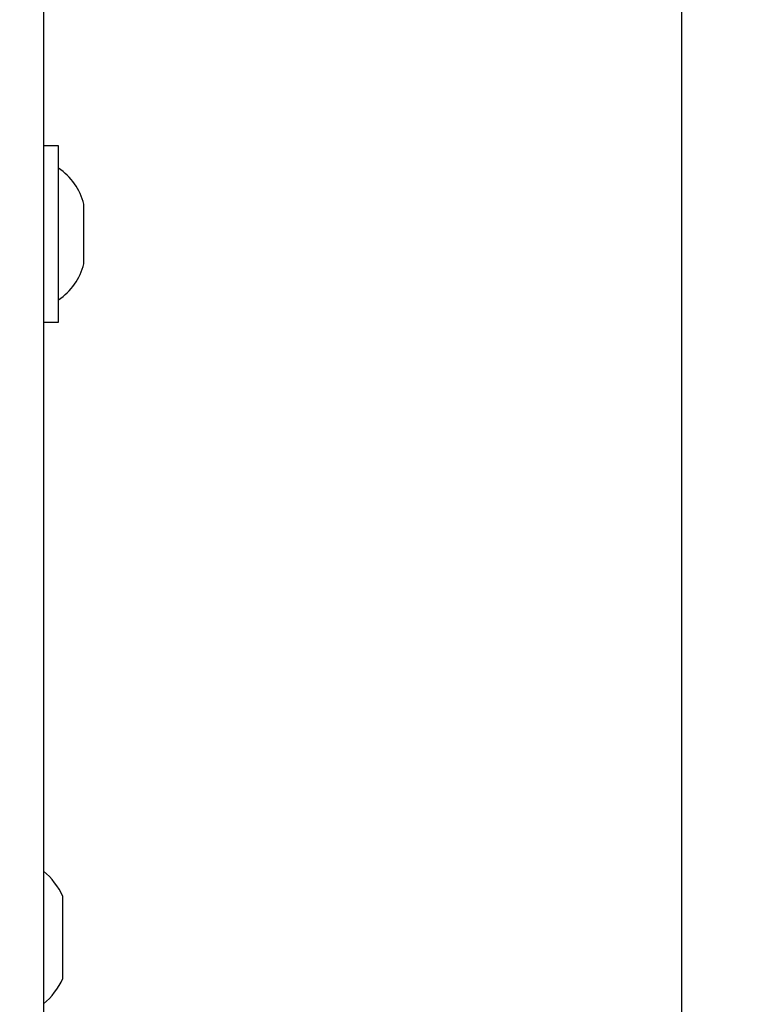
# Paper-space layout 'Blatt3' of a CAD drawing. Header units: millimetres. Extents: x 5 to 418, y 2 to 292.
# Tile 37 of 50: x 137 to 149, y 182 to 199. Entities that reach past the tile are written whole.
import ezdxf

# ---------------------------------------------------------------- set-up
doc = ezdxf.new("R2010")
doc.units = ezdxf.units.MM
doc.layers.add('SLD-0', color=7, linetype='Continuous')
doc.styles.add('SLDTEXTSTYLE1', font='TXT', dxfattribs={"width": 0.605})
doc.dimstyles.new('SLDDIMSTYLE1', dxfattribs={"dimtxt": 3.5, "dimasz": 3.5, "dimexe": 0, "dimexo": 0.0625, "dimgap": 0.875, "dimtad": 1, "dimdec": 1, "dimlfac": 4, "dimrnd": 1e-09, "dimzin": 12, "dimdsep": 46, "dimtxsty": 'SLDTEXTSTYLE1', "dimsah": 1, "dimcen": 0.09, "dimadec": 0, "dimazin": 3, "dimtfac": 1, "dimtofl": 0, "dimtmove": 0, "dimatfit": 3, "dimfxl": 1, "dimfrac": 2, "dimtolj": 1, "dimtzin": 12, "dimarcsym": 0})

# ---------------------------------------------------------------- blocks, each defined once
blk = doc.blocks.new('_D_14')
at = {"layer": 'SLD-0', "color": 7}
for p, q in [((135.067, 252.265), (148.992, 252.265)), ((147.992, 252.265), (147.992, 99.325)), ((134.526, 99.325), (148.992, 99.325))]:
    blk.add_line(p, q, dxfattribs=at)
for points in [[(147.992, 252.265), (147.532, 248.765), (148.452, 248.765)], [(147.992, 99.325), (148.452, 102.825), (147.532, 102.825)]]:
    blk.add_solid(points, dxfattribs=at)
at = {"layer": 'SLD-0', "color": 7, "insert": (143.48, 169.779), "char_height": 3.5, "attachment_point": 1, "rotation": 90, "style": 'SLDTEXTSTYLE1'}
blk.add_mtext('611,8', dxfattribs=at)

psp = doc.layouts.new('Blatt3')

# ---------------------------------------------------------------- linework, layer by layer
at = {"color": 7, "linetype": 'Continuous', "lineweight": 25}
for p, q in [((137.3168, 209.9151), (137.3168, 138.6651)), ((137.5668, 196.3901), (137.3168, 196.3901)), ((137.5668, 193.4401), (137.5668, 196.3901)), ((137.9918, 194.4151), (137.9918, 195.4151)), ((137.3168, 193.4401), (137.5668, 193.4401)), ((137.6418, 183.3301), (137.6418, 183.8276)), ((137.6418, 182.4526), (137.6418, 183.3301))]:
    psp.add_line(p, q, dxfattribs=at)
for centre, radius, start, end in [((137.0204, 195.1775), 1, 13.74131, 56.88111), ((137.0204, 194.6526), 1, 303.11889, 346.25869), ((136.5098, 183.2973), 1.25, 25.09992, 49.79162), ((136.5098, 182.9828), 1.25, 310.20838, 334.90008)]:
    psp.add_arc(centre, radius, start, end, dxfattribs=at)

# ---------------------------------------------------------------- dimensions: what is measured, and where the dimension line sits
at = {"layer": 'SLD-0', "color": 7}
dim = psp.add_linear_dim(base=(147.9918, 99.325), p1=(135.0668, 252.2651), p2=(134.5264, 99.325), angle=90, dimstyle='SLDDIMSTYLE1', dxfattribs=at)
dim.commit()
dim.dimension.update_dxf_attribs({"geometry": '_D_14', "text_midpoint": (147.9918, 175.795), "dimtype": 160})

doc.saveas('drawing.dxf')
